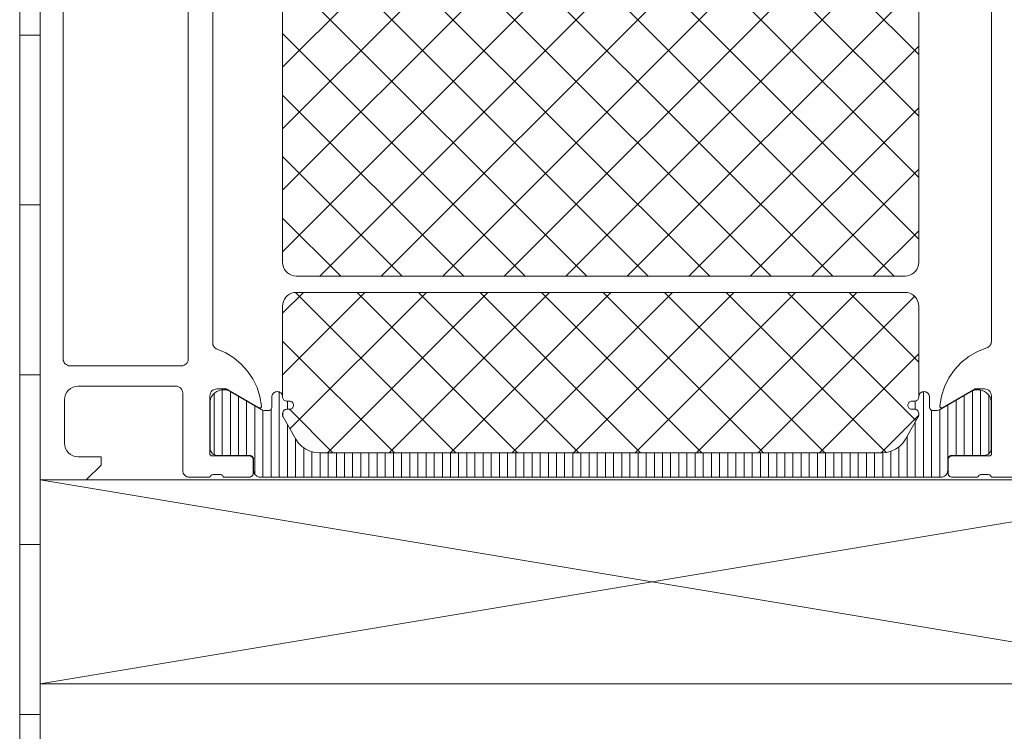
# Model space of a CAD drawing. Header units: metres. Extents: x 69 to 122.5, y -21.4 to -4.6.
# Tile 152 of 250: x 77.3335 to 77.406, y -9.4766 to -9.4243. Entities that reach past the tile are written whole.
import ezdxf

# ---------------------------------------------------------------- set-up
doc = ezdxf.new("R2010")
doc.units = ezdxf.units.M
doc.header["$LTSCALE"] = 0.02
for name, color, linetype, lineweight in [('030_Sonnenschutzarbeiten-außen', 7, 'Continuous', 5), ('032_Metallarbeiten-Fenster', 7, 'Continuous', 5), ('Keine', 7, 'Continuous', 9)]:
    doc.layers.add(name, color=color, linetype=linetype, lineweight=lineweight)

msp = doc.modelspace()

# ---------------------------------------------------------------- linework, layer by layer
at = {"layer": '030_Sonnenschutzarbeiten-außen', "color": 7, "linetype": 'Continuous', "lineweight": 9}
msp.add_lwpolyline([(77.335, -9.412899), (77.335, -9.478144), (77.35466, -9.478144), (77.395, -9.478144), (77.395, -9.552487)], dxfattribs=at)
at = {"layer": '032_Metallarbeiten-Fenster', "color": 7, "linetype": 'Continuous', "lineweight": 18}
for p, q in [((77.425, -9.458144), (77.335, -9.473144)), ((77.335, -9.458144), (77.425, -9.473144))]:
    msp.add_line(p, q, dxfattribs=at)
at = {"layer": '032_Metallarbeiten-Fenster', "color": 7, "linetype": 'Continuous', "lineweight": 13}
for points in [[(77.3477, -9.399044), (77.3477, -9.448044), (77.347706, -9.44812), (77.347723, -9.448194), (77.347752, -9.448265), (77.347791, -9.448331), (77.347839, -9.44839), (77.347896, -9.448441), (77.34796, -9.448482), (77.34803, -9.448514), (77.348668, -9.448797), (77.349261, -9.449166), (77.349796, -9.449615), (77.350264, -9.450133), (77.350655, -9.450712), (77.350962, -9.451339), (77.351178, -9.452003), (77.351299, -9.452691), (77.351298, -9.452729), (77.351287, -9.452765), (77.351266, -9.452797), (77.351237, -9.452821), (77.351203, -9.452837), (77.351165, -9.452844), (77.351128, -9.452839), (77.351093, -9.452825), (77.3487, -9.451444), (77.348, -9.451444), (77.347902, -9.451453), (77.347809, -9.451482), (77.347722, -9.451528), (77.347646, -9.45159), (77.347584, -9.451666), (77.347538, -9.451752), (77.34751, -9.451846), (77.3475, -9.451944), (77.3475, -9.456244), (77.347502, -9.456267), (77.347509, -9.45629), (77.34752, -9.45631), (77.347535, -9.456329), (77.347553, -9.456343), (77.347574, -9.456355), (77.347597, -9.456361), (77.34762, -9.456364), (77.35038, -9.456364), (77.350439, -9.456369), (77.350495, -9.456387), (77.350547, -9.456414), (77.350592, -9.456452), (77.350629, -9.456497), (77.350657, -9.456549), (77.350674, -9.456605), (77.35068, -9.456664), (77.35068, -9.457644), (77.350674, -9.457702), (77.350657, -9.457758), (77.350629, -9.45781), (77.350592, -9.457856), (77.350547, -9.457893), (77.350495, -9.457921), (77.350439, -9.457938), (77.35038, -9.457944), (77.3485, -9.457944), (77.348484, -9.457903), (77.348462, -9.457864), (77.348434, -9.45783), (77.348402, -9.457801), (77.348365, -9.457777), (77.348324, -9.457759), (77.348282, -9.457748), (77.348238, -9.457744), (77.347773, -9.457744), (77.347728, -9.457746), (77.347684, -9.457757), (77.347641, -9.457774), (77.347603, -9.457797), (77.347568, -9.457827), (77.347539, -9.457862), (77.347516, -9.457901), (77.3475, -9.457944), (77.346, -9.457944), (77.345902, -9.457934), (77.345809, -9.457906), (77.345722, -9.457859), (77.345646, -9.457797), (77.345584, -9.457721), (77.345538, -9.457635), (77.34551, -9.457541), (77.3455, -9.457444), (77.3455, -9.451744), (77.34549, -9.451646), (77.345462, -9.451552), (77.345416, -9.451466), (77.345354, -9.45139), (77.345278, -9.451328), (77.345191, -9.451282), (77.345098, -9.451253), (77.345, -9.451244), (77.3378, -9.451244), (77.337605, -9.451263), (77.337417, -9.45132), (77.337244, -9.451412), (77.337093, -9.451537), (77.336969, -9.451688), (77.336876, -9.451861), (77.336819, -9.452049), (77.3368, -9.452244), (77.3368, -9.455444), (77.336819, -9.455639), (77.336876, -9.455826), (77.336969, -9.455999), (77.337093, -9.456151), (77.337244, -9.456275), (77.337417, -9.456368), (77.337605, -9.456424), (77.3378, -9.456444), (77.3395, -9.456444), (77.3395, -9.457044), (77.3384, -9.458144), (77.335, -9.458144), (77.335, -9.333644)], [(77.3367, -9.393044), (77.3367, -9.449244), (77.33671, -9.449341), (77.336738, -9.449435), (77.336784, -9.449521), (77.336846, -9.449597), (77.336922, -9.449659), (77.337009, -9.449706), (77.337102, -9.449734), (77.3372, -9.449744), (77.3454, -9.449744), (77.345498, -9.449734), (77.345591, -9.449706), (77.345678, -9.449659), (77.345754, -9.449597), (77.345816, -9.449521), (77.345862, -9.449435), (77.34589, -9.449341), (77.3459, -9.449244), (77.3459, -9.393044)], [(77.409501, -9.457944), (77.405001, -9.457944), (77.404985, -9.457901), (77.404962, -9.457862), (77.404933, -9.457827), (77.404898, -9.457797), (77.404859, -9.457774), (77.404817, -9.457757), (77.404773, -9.457746), (77.404728, -9.457744), (77.404274, -9.457744), (77.404229, -9.457746), (77.404185, -9.457757), (77.404143, -9.457774), (77.404104, -9.457797), (77.404069, -9.457827), (77.40404, -9.457862), (77.404017, -9.457901), (77.404001, -9.457944), (77.402121, -9.457944), (77.402062, -9.457938), (77.402006, -9.457921), (77.401954, -9.457893), (77.401909, -9.457856), (77.401872, -9.45781), (77.401844, -9.457758), (77.401827, -9.457702), (77.401821, -9.457644), (77.401821, -9.456664), (77.401827, -9.456605), (77.401844, -9.456549), (77.401872, -9.456497), (77.401909, -9.456452), (77.401954, -9.456414), (77.402006, -9.456387), (77.402062, -9.456369), (77.402121, -9.456364), (77.404881, -9.456364), (77.404905, -9.456361), (77.404928, -9.456354), (77.404949, -9.456343), (77.404967, -9.456327), (77.404982, -9.456309), (77.404993, -9.456287), (77.404999, -9.456264), (77.405001, -9.45624), (77.405001, -9.451944), (77.404991, -9.451846), (77.404963, -9.451752), (77.404917, -9.451666), (77.404854, -9.45159), (77.404779, -9.451528), (77.404692, -9.451482), (77.404598, -9.451453), (77.404501, -9.451444), (77.403801, -9.451444), (77.401408, -9.452825), (77.401373, -9.452839), (77.401336, -9.452844), (77.401298, -9.452838), (77.401264, -9.452822), (77.401236, -9.452797), (77.401215, -9.452766), (77.401203, -9.45273), (77.401202, -9.452692), (77.401325, -9.451976), (77.401551, -9.451286), (77.401874, -9.450636), (77.402288, -9.45004), (77.402785, -9.449509), (77.403352, -9.449057), (77.40398, -9.448691), (77.404653, -9.44842), (77.404726, -9.44839), (77.404793, -9.448349), (77.404854, -9.448298), (77.404905, -9.448238), (77.404946, -9.448171), (77.404976, -9.448099), (77.404995, -9.448022), (77.405001, -9.447944), (77.405001, -9.399144)]]:
    msp.add_lwpolyline(points, dxfattribs=at)
for points in [[(77.348668, -9.448797), (77.34803, -9.448514), (77.34803, -9.448514)], [(77.349261, -9.449166), (77.348668, -9.448797), (77.348668, -9.448797)], [(77.40398, -9.448691), (77.403352, -9.449057), (77.403352, -9.449057)], [(77.404653, -9.44842), (77.40398, -9.448691), (77.40398, -9.448691)], [(77.349796, -9.449615), (77.349261, -9.449166), (77.349261, -9.449166)], [(77.350264, -9.450133), (77.349796, -9.449615), (77.349796, -9.449615)], [(77.402785, -9.449509), (77.402288, -9.45004), (77.402288, -9.45004)], [(77.403352, -9.449057), (77.402785, -9.449509), (77.402785, -9.449509)], [(77.350655, -9.450712), (77.350264, -9.450133), (77.350264, -9.450133)], [(77.402288, -9.45004), (77.401874, -9.450636), (77.401874, -9.450636)], [(77.350962, -9.451339), (77.350655, -9.450712), (77.350655, -9.450712)], [(77.401874, -9.450636), (77.401551, -9.451286), (77.401551, -9.451286)], [(77.351178, -9.452003), (77.350962, -9.451339), (77.350962, -9.451339)], [(77.401551, -9.451286), (77.401325, -9.451976), (77.401325, -9.451976)], [(77.351299, -9.452691), (77.351178, -9.452003), (77.351178, -9.452003)], [(77.401325, -9.451976), (77.401202, -9.452692), (77.401202, -9.452692)], [(77.351093, -9.452825), (77.351128, -9.452839), (77.351128, -9.452839), (77.35111, -9.452833)], [(77.351128, -9.452839), (77.351166, -9.452844), (77.351166, -9.452844), (77.351147, -9.452843)], [(77.351166, -9.452844), (77.351203, -9.452837), (77.351203, -9.452837), (77.351184, -9.452842)], [(77.351203, -9.452837), (77.351237, -9.452821), (77.351237, -9.452821), (77.351221, -9.452831)], [(77.351237, -9.452821), (77.351266, -9.452797), (77.351266, -9.452797), (77.351252, -9.45281)], [(77.351266, -9.452797), (77.351287, -9.452765), (77.351287, -9.452765), (77.351277, -9.452781)], [(77.351287, -9.452765), (77.351298, -9.452729), (77.351298, -9.452729), (77.351294, -9.452747)], [(77.351298, -9.452729), (77.351299, -9.452691), (77.351299, -9.452691), (77.3513, -9.45271)], [(77.401202, -9.452692), (77.401203, -9.45273), (77.401203, -9.45273), (77.401201, -9.452711)], [(77.401203, -9.45273), (77.401215, -9.452766), (77.401215, -9.452766), (77.401208, -9.452748)], [(77.401215, -9.452766), (77.401236, -9.452797), (77.401236, -9.452797), (77.401224, -9.452782)], [(77.401236, -9.452797), (77.401264, -9.452822), (77.401264, -9.452822), (77.401249, -9.45281)], [(77.401264, -9.452822), (77.401298, -9.452838), (77.401298, -9.452838), (77.401281, -9.452831)], [(77.401298, -9.452838), (77.401336, -9.452844), (77.401336, -9.452844), (77.401317, -9.452842)], [(77.401336, -9.452844), (77.401373, -9.452839), (77.401373, -9.452839), (77.401355, -9.452843)], [(77.401373, -9.452839), (77.401408, -9.452825), (77.401408, -9.452825), (77.401391, -9.452833)], [(77.350439, -9.456369), (77.35038, -9.456364), (77.35038, -9.456364)], [(77.350495, -9.456387), (77.350439, -9.456369), (77.350439, -9.456369), (77.350467, -9.456377)], [(77.350547, -9.456414), (77.350495, -9.456387), (77.350495, -9.456387), (77.350521, -9.456399)], [(77.350592, -9.456452), (77.350547, -9.456414), (77.350547, -9.456414)], [(77.350629, -9.456497), (77.350592, -9.456452), (77.350592, -9.456452)], [(77.350657, -9.456549), (77.350629, -9.456497), (77.350629, -9.456497), (77.350645, -9.456522)], [(77.350674, -9.456605), (77.350657, -9.456549), (77.350657, -9.456549)], [(77.35068, -9.456664), (77.350674, -9.456605), (77.350674, -9.456605)], [(77.401827, -9.456605), (77.401821, -9.456664), (77.401821, -9.456664), (77.401822, -9.456634)], [(77.401844, -9.456549), (77.401827, -9.456605), (77.401827, -9.456605)], [(77.401872, -9.456497), (77.401844, -9.456549), (77.401844, -9.456549)], [(77.401909, -9.456452), (77.401872, -9.456497), (77.401872, -9.456497), (77.401889, -9.456473)], [(77.401954, -9.456414), (77.401909, -9.456452), (77.401909, -9.456452)], [(77.402006, -9.456387), (77.401954, -9.456414), (77.401954, -9.456414), (77.40198, -9.456399)], [(77.402062, -9.456369), (77.402006, -9.456387), (77.402006, -9.456387), (77.402034, -9.456377)], [(77.402121, -9.456364), (77.402062, -9.456369), (77.402062, -9.456369)], [(77.3455, -9.457444), (77.34551, -9.457541), (77.34551, -9.457541), (77.345502, -9.457493)], [(77.34551, -9.457541), (77.345538, -9.457635), (77.345538, -9.457635)], [(77.345538, -9.457635), (77.345584, -9.457721), (77.345584, -9.457721), (77.345559, -9.457679)], [(77.350674, -9.457702), (77.35068, -9.457644), (77.35068, -9.457644), (77.350679, -9.457673)], [(77.401821, -9.457644), (77.401827, -9.457702), (77.401827, -9.457702)], [(77.345584, -9.457721), (77.345647, -9.457797), (77.345647, -9.457797), (77.345614, -9.457761)], [(77.345647, -9.457797), (77.345722, -9.457859), (77.345722, -9.457859)], [(77.345722, -9.457859), (77.345809, -9.457906), (77.345809, -9.457906)], [(77.345809, -9.457906), (77.345903, -9.457934), (77.345903, -9.457934), (77.345855, -9.457922)], [(77.345903, -9.457934), (77.346, -9.457944), (77.346, -9.457944)], [(77.35038, -9.457944), (77.350439, -9.457938), (77.350439, -9.457938), (77.350409, -9.457942)], [(77.350439, -9.457938), (77.350495, -9.457921), (77.350495, -9.457921), (77.350467, -9.457931)], [(77.350495, -9.457921), (77.350547, -9.457893), (77.350547, -9.457893)], [(77.350547, -9.457893), (77.350592, -9.457856), (77.350592, -9.457856), (77.35057, -9.457876)], [(77.350592, -9.457856), (77.350629, -9.45781), (77.350629, -9.45781)], [(77.350629, -9.45781), (77.350657, -9.457758), (77.350657, -9.457758), (77.350645, -9.457785)], [(77.350657, -9.457758), (77.350674, -9.457702), (77.350674, -9.457702)], [(77.401827, -9.457702), (77.401844, -9.457758), (77.401844, -9.457758), (77.401834, -9.457731)], [(77.401844, -9.457758), (77.401872, -9.45781), (77.401872, -9.45781), (77.401856, -9.457785)], [(77.401872, -9.45781), (77.401909, -9.457856), (77.401909, -9.457856)], [(77.401909, -9.457856), (77.401954, -9.457893), (77.401954, -9.457893), (77.401931, -9.457876)], [(77.401954, -9.457893), (77.402006, -9.457921), (77.402006, -9.457921)], [(77.402006, -9.457921), (77.402062, -9.457938), (77.402062, -9.457938)], [(77.402062, -9.457938), (77.402121, -9.457944), (77.402121, -9.457944), (77.402092, -9.457942)]]:
    msp.add_lwpolyline(points, close=True, dxfattribs=at)
at = {"layer": '032_Metallarbeiten-Fenster', "color": 7, "linetype": 'Continuous', "lineweight": 18}
for points in [[(77.335, -9.458144), (77.425, -9.458144), (77.425, -9.473144), (77.335, -9.473144)], [(77.335, -9.473144), (77.535, -9.473144), (77.535, -9.478144), (77.335, -9.478144)]]:
    msp.add_lwpolyline(points, close=True, dxfattribs=at)
at = {"layer": 'Defpoints', "color": 0, "lineweight": 0}
msp.add_line((77.364345, -9.468489), (77.364345, -9.468489), dxfattribs=at)
msp.add_line((77.364345, -9.468489), (77.364345, -9.468489), dxfattribs=at)
at = {"layer": 'Keine', "color": 251, "linetype": 'Continuous', "lineweight": 9, "true_color": 0x555555}
for p, q in [((77.394202, -9.390944), (77.35285, -9.432295)), ((77.389676, -9.390944), (77.35285, -9.42777)), ((77.39965, -9.431365), (77.359229, -9.390944)), ((77.39965, -9.42684), (77.363754, -9.390944)), ((77.398246, -9.391425), (77.35285, -9.436821)), ((77.39965, -9.435891), (77.354838, -9.391079)), ((77.39965, -9.440416), (77.352859, -9.393625)), ((77.398879, -9.395317), (77.35285, -9.441346)), ((77.397852, -9.443144), (77.35285, -9.398141)), ((77.39965, -9.399071), (77.355578, -9.443144)), ((77.393327, -9.443144), (77.35285, -9.402667)), ((77.39965, -9.403597), (77.360103, -9.443144)), ((77.388801, -9.443144), (77.35285, -9.407192)), ((77.39965, -9.408122), (77.364629, -9.443144)), ((77.384276, -9.443144), (77.35285, -9.411718)), ((77.39965, -9.412648), (77.369154, -9.443144)), ((77.37975, -9.443144), (77.35285, -9.416243)), ((77.39965, -9.417173), (77.37368, -9.443144)), ((77.375225, -9.443144), (77.35285, -9.420769)), ((77.39965, -9.421699), (77.378205, -9.443144)), ((77.370699, -9.443144), (77.35285, -9.425294)), ((77.39965, -9.426224), (77.382731, -9.443144)), ((77.366174, -9.443144), (77.35285, -9.429819)), ((77.39965, -9.43075), (77.387256, -9.443144)), ((77.361648, -9.443144), (77.35285, -9.434345)), ((77.39965, -9.435275), (77.391782, -9.443144)), ((77.357123, -9.443144), (77.35285, -9.43887)), ((77.39965, -9.439801), (77.396307, -9.443144)), ((77.358903, -9.444344), (77.35285, -9.450397)), ((77.354378, -9.444344), (77.35285, -9.445872)), ((77.363429, -9.444344), (77.353385, -9.454388)), ((77.365598, -9.456144), (77.353802, -9.444348)), ((77.367954, -9.444344), (77.356154, -9.456144)), ((77.370123, -9.456144), (77.358323, -9.444344)), ((77.37248, -9.444344), (77.36068, -9.456144)), ((77.374648, -9.456144), (77.362848, -9.444344)), ((77.377005, -9.444344), (77.365205, -9.456144)), ((77.379174, -9.456144), (77.367374, -9.444344)), ((77.381531, -9.444344), (77.369731, -9.456144)), ((77.383699, -9.456144), (77.371899, -9.444344)), ((77.386056, -9.444344), (77.374256, -9.456144)), ((77.388225, -9.456144), (77.376425, -9.444344)), ((77.390582, -9.444344), (77.378782, -9.456144)), ((77.39275, -9.456144), (77.38095, -9.444344)), ((77.395107, -9.444344), (77.383307, -9.456144)), ((77.397249, -9.456117), (77.385476, -9.444344)), ((77.399346, -9.444631), (77.387833, -9.456144)), ((77.399456, -9.453798), (77.390001, -9.444344)), ((77.39965, -9.449467), (77.394527, -9.444344)), ((77.399432, -9.444723), (77.399271, -9.444562)), ((77.361072, -9.456144), (77.35285, -9.447921)), ((77.39965, -9.448852), (77.392358, -9.456144)), ((77.3478, -9.456285), (77.3478, -9.451791)), ((77.3484, -9.456334), (77.3484, -9.451508)), ((77.349, -9.456333), (77.349, -9.451637)), ((77.3526, -9.457944), (77.3526, -9.451675)), ((77.4, -9.457944), (77.4, -9.451648)), ((77.4036, -9.456334), (77.4036, -9.451585)), ((77.4042, -9.456334), (77.4042, -9.451523)), ((77.3496, -9.456333), (77.3496, -9.451981)), ((77.3502, -9.456333), (77.3502, -9.452328)), ((77.3532, -9.452944), (77.3532, -9.452345)), ((77.3994, -9.452948), (77.3994, -9.45234)), ((77.4018, -9.456561), (77.4018, -9.452616)), ((77.4024, -9.456333), (77.4024, -9.45227)), ((77.403, -9.456333), (77.403, -9.451923)), ((77.4048, -9.456225), (77.4048, -9.451905)), ((77.3508, -9.457727), (77.3508, -9.452674)), ((77.3514, -9.457944), (77.3514, -9.453012)), ((77.352, -9.457944), (77.352, -9.452942)), ((77.356547, -9.456144), (77.353346, -9.452944)), ((77.4006, -9.457944), (77.4006, -9.453022)), ((77.4012, -9.457944), (77.4012, -9.452963)), ((77.3532, -9.457944), (77.3532, -9.454068)), ((77.399649, -9.453378), (77.396884, -9.456144)), ((77.3994, -9.457944), (77.3994, -9.453894)), ((77.3538, -9.457944), (77.3538, -9.455107)), ((77.3988, -9.457944), (77.3988, -9.454934)), ((77.3544, -9.457944), (77.3544, -9.455768)), ((77.355, -9.457944), (77.355, -9.456058)), ((77.3556, -9.457944), (77.3556, -9.456144)), ((77.3562, -9.457944), (77.3562, -9.456144)), ((77.3568, -9.457944), (77.3568, -9.456144)), ((77.3574, -9.457944), (77.3574, -9.456144)), ((77.358, -9.457944), (77.358, -9.456144)), ((77.3586, -9.457944), (77.3586, -9.456144)), ((77.3592, -9.457944), (77.3592, -9.456144)), ((77.3598, -9.457944), (77.3598, -9.456144)), ((77.3604, -9.457944), (77.3604, -9.456144)), ((77.361, -9.457944), (77.361, -9.456144)), ((77.3616, -9.457944), (77.3616, -9.456144)), ((77.3622, -9.457944), (77.3622, -9.456144)), ((77.3628, -9.457944), (77.3628, -9.456144)), ((77.3634, -9.457944), (77.3634, -9.456144)), ((77.364, -9.457944), (77.364, -9.456144)), ((77.3646, -9.457944), (77.3646, -9.456144)), ((77.3652, -9.457944), (77.3652, -9.456144)), ((77.3658, -9.457944), (77.3658, -9.456144)), ((77.3664, -9.457944), (77.3664, -9.456144)), ((77.367, -9.457944), (77.367, -9.456144)), ((77.3676, -9.457944), (77.3676, -9.456144)), ((77.3682, -9.457944), (77.3682, -9.456144)), ((77.3688, -9.457944), (77.3688, -9.456144)), ((77.3694, -9.457944), (77.3694, -9.456144)), ((77.37, -9.457944), (77.37, -9.456144)), ((77.3706, -9.457944), (77.3706, -9.456144)), ((77.3712, -9.457944), (77.3712, -9.456144)), ((77.3718, -9.457944), (77.3718, -9.456144)), ((77.3724, -9.457944), (77.3724, -9.456144)), ((77.373, -9.457944), (77.373, -9.456144)), ((77.3736, -9.457944), (77.3736, -9.456144)), ((77.3742, -9.457944), (77.3742, -9.456144)), ((77.3748, -9.457944), (77.3748, -9.456144)), ((77.3754, -9.457944), (77.3754, -9.456144)), ((77.376, -9.457944), (77.376, -9.456144)), ((77.3766, -9.457944), (77.3766, -9.456144)), ((77.3772, -9.457944), (77.3772, -9.456144)), ((77.3778, -9.457944), (77.3778, -9.456144)), ((77.3784, -9.457944), (77.3784, -9.456144)), ((77.379, -9.457944), (77.379, -9.456144)), ((77.3796, -9.457944), (77.3796, -9.456144)), ((77.3802, -9.457944), (77.3802, -9.456144)), ((77.3808, -9.457944), (77.3808, -9.456144)), ((77.3814, -9.457944), (77.3814, -9.456144)), ((77.382, -9.457944), (77.382, -9.456144)), ((77.3826, -9.457944), (77.3826, -9.456144)), ((77.3832, -9.457944), (77.3832, -9.456144)), ((77.3838, -9.457944), (77.3838, -9.456144)), ((77.3844, -9.457944), (77.3844, -9.456144)), ((77.385, -9.457944), (77.385, -9.456144)), ((77.3856, -9.457944), (77.3856, -9.456144)), ((77.3862, -9.457944), (77.3862, -9.456144)), ((77.3868, -9.457944), (77.3868, -9.456144)), ((77.3874, -9.457944), (77.3874, -9.456144)), ((77.388, -9.457944), (77.388, -9.456144)), ((77.3886, -9.457944), (77.3886, -9.456144)), ((77.3892, -9.457944), (77.3892, -9.456144)), ((77.3898, -9.457944), (77.3898, -9.456144)), ((77.3904, -9.457944), (77.3904, -9.456144)), ((77.391, -9.457944), (77.391, -9.456144)), ((77.3916, -9.457944), (77.3916, -9.456144)), ((77.3922, -9.457944), (77.3922, -9.456144)), ((77.3928, -9.457944), (77.3928, -9.456144)), ((77.3934, -9.457944), (77.3934, -9.456144)), ((77.394, -9.457944), (77.394, -9.456144)), ((77.3946, -9.457944), (77.3946, -9.456144)), ((77.3952, -9.457944), (77.3952, -9.456144)), ((77.3958, -9.457944), (77.3958, -9.456144)), ((77.3964, -9.457944), (77.3964, -9.456144)), ((77.397, -9.457944), (77.397, -9.456139)), ((77.3976, -9.457944), (77.3976, -9.456031)), ((77.3982, -9.457944), (77.3982, -9.455698))]:
    msp.add_line(p, q, dxfattribs=at)
at = {"layer": 'Keine'}
msp.add_lwpolyline([(77.35285, -9.40968), (77.35285, -9.442144), (77.35285, -9.442144), (77.352865, -9.442317), (77.35291, -9.442486), (77.352984, -9.442644), (77.353084, -9.442786), (77.353207, -9.44291), (77.35335, -9.44301), (77.353508, -9.443083), (77.353676, -9.443128), (77.35385, -9.443144), (77.39865, -9.443144), (77.39865, -9.443144), (77.398824, -9.443128), (77.398992, -9.443083), (77.39915, -9.44301), (77.399293, -9.44291), (77.399416, -9.442786), (77.399516, -9.442644), (77.39959, -9.442486), (77.399635, -9.442317), (77.39965, -9.442144), (77.39965, -9.40968)], dxfattribs=at)
at = {"layer": 'Keine', "color": 7, "linetype": 'Continuous', "lineweight": 9}
msp.add_lwpolyline([(77.3335, -9.412899), (77.3335, -9.479644), (77.35466, -9.479644), (77.3935, -9.479644), (77.3935, -9.552487)], dxfattribs=at)
for points in [[(77.335, -9.412899), (77.335, -9.425399), (77.3335, -9.425399), (77.3335, -9.412899)], [(77.335, -9.425399), (77.335, -9.437899), (77.3335, -9.437899), (77.3335, -9.425399)], [(77.335, -9.437899), (77.335, -9.450399), (77.3335, -9.450399), (77.3335, -9.437899)], [(77.335, -9.450399), (77.335, -9.462899), (77.3335, -9.462899), (77.3335, -9.450399)], [(77.335, -9.462899), (77.335, -9.475399), (77.3335, -9.475399), (77.3335, -9.462899)], [(77.3335, -9.479644), (77.335, -9.478144), (77.335, -9.475399), (77.3335, -9.475399)]]:
    msp.add_lwpolyline(points, close=True, dxfattribs=at)
at = {"layer": 'Keine'}
for points in [[(77.35315, -9.452944), (77.35335, -9.452944), (77.35335, -9.452944), (77.353409, -9.452938), (77.353465, -9.452921), (77.353517, -9.452893), (77.353562, -9.452856), (77.353599, -9.45281), (77.353627, -9.452759), (77.353644, -9.452703), (77.35365, -9.452644), (77.35365, -9.452644), (77.353644, -9.452586), (77.353627, -9.45253), (77.353599, -9.452478), (77.353562, -9.452432), (77.353517, -9.452395), (77.353465, -9.452367), (77.353409, -9.45235), (77.35335, -9.452345), (77.35315, -9.452345), (77.35315, -9.452345), (77.353098, -9.45234), (77.353047, -9.452327), (77.353, -9.452305), (77.352957, -9.452275), (77.35292, -9.452238), (77.35289, -9.452195), (77.352868, -9.452147), (77.352854, -9.452097), (77.35285, -9.452045), (77.35285, -9.445344), (77.35285, -9.445344), (77.352865, -9.44517), (77.35291, -9.445002), (77.352984, -9.444844), (77.353084, -9.444701), (77.353207, -9.444578), (77.35335, -9.444478), (77.353508, -9.444404), (77.353676, -9.444359), (77.35385, -9.444344), (77.39865, -9.444344), (77.39865, -9.444344), (77.398824, -9.444359), (77.398992, -9.444404), (77.39915, -9.444478), (77.399293, -9.444578), (77.399416, -9.444701), (77.399516, -9.444844), (77.39959, -9.445002), (77.399635, -9.44517), (77.39965, -9.445344), (77.39965, -9.452043), (77.39965, -9.452043), (77.399646, -9.452095), (77.399632, -9.452146), (77.39961, -9.452193), (77.39958, -9.452236), (77.399543, -9.452273), (77.3995, -9.452303), (77.399453, -9.452326), (77.399402, -9.452339), (77.39935, -9.452344), (77.399149, -9.452344), (77.399149, -9.452344), (77.399097, -9.452348), (77.399047, -9.452362), (77.398999, -9.452384), (77.398956, -9.452414), (77.398919, -9.452451), (77.398889, -9.452494), (77.398867, -9.452541), (77.398854, -9.452592), (77.398849, -9.452644), (77.398849, -9.452644), (77.398854, -9.452696), (77.398867, -9.452746), (77.398889, -9.452794), (77.398919, -9.452836), (77.398956, -9.452873), (77.398999, -9.452903), (77.399047, -9.452925), (77.399097, -9.452939), (77.399149, -9.452944), (77.39935, -9.452944), (77.39935, -9.452944), (77.399406, -9.452949), (77.39946, -9.452965), (77.399511, -9.45299), (77.399556, -9.453025), (77.399593, -9.453068), (77.399622, -9.453117), (77.399641, -9.45317), (77.399649, -9.453226), (77.399649, -9.453409), (77.399649, -9.453409), (77.399646, -9.453443), (77.399637, -9.453477), (77.399622, -9.453509), (77.398679, -9.455144), (77.398679, -9.455144), (77.398479, -9.455429), (77.398232, -9.455676), (77.397946, -9.455876), (77.397631, -9.456023), (77.397294, -9.456113), (77.396946, -9.456144), (77.355553, -9.456144), (77.355553, -9.456144), (77.355206, -9.456113), (77.354869, -9.456023), (77.354553, -9.455876), (77.354268, -9.455676), (77.354021, -9.455429), (77.353821, -9.455144), (77.352877, -9.453509), (77.352877, -9.453509), (77.352862, -9.453477), (77.352853, -9.453443), (77.35285, -9.453409), (77.35285, -9.453226), (77.35285, -9.453226), (77.352859, -9.45317), (77.352878, -9.453117), (77.352907, -9.453068), (77.352944, -9.453025), (77.352989, -9.45299), (77.353039, -9.452965), (77.353093, -9.452949)], [(77.351324, -9.452977), (77.351403, -9.453014), (77.351487, -9.453036), (77.351574, -9.453044), (77.3518, -9.453044), (77.3518, -9.453044), (77.351843, -9.45304), (77.351886, -9.453029), (77.351925, -9.45301), (77.351961, -9.452985), (77.351992, -9.452954), (77.352017, -9.452919), (77.352035, -9.452879), (77.352046, -9.452837), (77.35205, -9.452794), (77.35205, -9.452043), (77.35205, -9.452043), (77.352056, -9.451974), (77.352074, -9.451907), (77.352103, -9.451844), (77.352143, -9.451787), (77.352193, -9.451737), (77.35225, -9.451697), (77.352313, -9.451668), (77.35238, -9.45165), (77.352449, -9.451644), (77.352449, -9.451644), (77.352519, -9.45165), (77.352586, -9.451668), (77.352649, -9.451697), (77.352706, -9.451737), (77.352755, -9.451787), (77.352795, -9.451844), (77.352824, -9.451907), (77.352842, -9.451974), (77.352849, -9.452043), (77.352849, -9.452043), (77.352853, -9.452096), (77.352867, -9.452146), (77.352889, -9.452194), (77.352919, -9.452237), (77.352956, -9.452274), (77.352999, -9.452304), (77.353047, -9.452327), (77.353098, -9.45234), (77.35315, -9.452345), (77.353351, -9.452345), (77.353351, -9.452345), (77.353403, -9.452349), (77.353453, -9.452363), (77.3535, -9.452385), (77.353543, -9.452415), (77.35358, -9.452452), (77.35361, -9.452494), (77.353632, -9.452542), (77.353645, -9.452592), (77.35365, -9.452644), (77.35365, -9.452644), (77.353645, -9.452696), (77.353632, -9.452747), (77.35361, -9.452794), (77.35358, -9.452837), (77.353543, -9.452874), (77.3535, -9.452903), (77.353453, -9.452926), (77.353403, -9.452939), (77.353351, -9.452944), (77.35315, -9.452944), (77.35315, -9.452944), (77.353094, -9.452949), (77.353039, -9.452965), (77.352989, -9.45299), (77.352944, -9.453025), (77.352907, -9.453068), (77.352878, -9.453117), (77.352859, -9.45317), (77.352851, -9.453226), (77.352851, -9.453409), (77.352851, -9.453409), (77.352854, -9.453443), (77.352863, -9.453477), (77.352877, -9.453509), (77.353821, -9.455144), (77.353821, -9.455144), (77.354021, -9.455429), (77.354268, -9.455676), (77.354553, -9.455876), (77.354869, -9.456023), (77.355206, -9.456113), (77.355553, -9.456144), (77.396947, -9.456144), (77.396947, -9.456144), (77.397294, -9.456113), (77.397631, -9.456023), (77.397947, -9.455876), (77.398232, -9.455676), (77.398479, -9.455429), (77.398679, -9.455144), (77.399623, -9.453509), (77.399623, -9.453509), (77.399637, -9.453477), (77.399646, -9.453443), (77.399649, -9.453409), (77.399649, -9.453226), (77.399649, -9.453226), (77.399641, -9.45317), (77.399622, -9.453117), (77.399593, -9.453068), (77.399556, -9.453025), (77.399511, -9.45299), (77.399461, -9.452965), (77.399406, -9.452949), (77.39935, -9.452944), (77.399149, -9.452944), (77.399149, -9.452944), (77.399097, -9.452939), (77.399047, -9.452926), (77.399, -9.452903), (77.398957, -9.452874), (77.39892, -9.452837), (77.39889, -9.452794), (77.398868, -9.452747), (77.398855, -9.452696), (77.39885, -9.452644), (77.39885, -9.452644), (77.398855, -9.452592), (77.398868, -9.452542), (77.39889, -9.452494), (77.39892, -9.452452), (77.398957, -9.452415), (77.399, -9.452385), (77.399047, -9.452363), (77.399097, -9.452349), (77.399149, -9.452345), (77.39935, -9.452345), (77.39935, -9.452345), (77.399402, -9.45234), (77.399453, -9.452327), (77.399501, -9.452304), (77.399544, -9.452274), (77.399581, -9.452237), (77.399611, -9.452194), (77.399633, -9.452146), (77.399647, -9.452096), (77.399651, -9.452043), (77.399651, -9.452043), (77.399658, -9.451974), (77.399676, -9.451907), (77.399705, -9.451844), (77.399745, -9.451787), (77.399794, -9.451737), (77.399851, -9.451697), (77.399914, -9.451668), (77.399981, -9.45165), (77.400051, -9.451644), (77.400051, -9.451644), (77.40012, -9.45165), (77.400187, -9.451668), (77.40025, -9.451697), (77.400307, -9.451737), (77.400357, -9.451787), (77.400397, -9.451844), (77.400426, -9.451907), (77.400444, -9.451974), (77.40045, -9.452043), (77.40045, -9.452794), (77.40045, -9.452794), (77.400454, -9.452837), (77.400465, -9.452879), (77.400483, -9.452919), (77.400508, -9.452954), (77.400539, -9.452985), (77.400575, -9.45301), (77.400614, -9.453029), (77.400657, -9.45304), (77.4007, -9.453044), (77.400926, -9.453044), (77.400926, -9.453044), (77.401013, -9.453036), (77.401097, -9.453014), (77.401176, -9.452977), (77.40346, -9.451658), (77.40346, -9.451658), (77.403621, -9.451574), (77.403794, -9.451521), (77.403974, -9.4515), (77.404155, -9.451512), (77.404331, -9.451556), (77.404496, -9.451631), (77.404645, -9.451735), (77.404773, -9.451864), (77.404875, -9.452014), (77.404948, -9.452181), (77.40499, -9.452357), (77.40499, -9.455834), (77.40499, -9.455834), (77.404982, -9.45592), (77.40496, -9.456005), (77.404923, -9.456084), (77.404873, -9.456155), (77.404811, -9.456217), (77.40474, -9.456267), (77.404661, -9.456303), (77.404577, -9.456326), (77.40449, -9.456334), (77.40209, -9.456333), (77.40209, -9.456333), (77.402038, -9.456338), (77.401987, -9.456351), (77.40194, -9.456373), (77.401897, -9.456403), (77.40186, -9.45644), (77.40183, -9.456483), (77.401808, -9.456531), (77.401795, -9.456581), (77.40179, -9.456633), (77.40179, -9.457444), (77.40179, -9.457444), (77.401782, -9.45753), (77.40176, -9.457615), (77.401723, -9.457694), (77.401673, -9.457765), (77.401611, -9.457827), (77.40154, -9.457877), (77.401461, -9.457913), (77.401377, -9.457936), (77.40129, -9.457944), (77.35121, -9.457944), (77.35121, -9.457944), (77.351123, -9.457936), (77.351039, -9.457913), (77.35096, -9.457877), (77.350889, -9.457827), (77.350827, -9.457765), (77.350777, -9.457694), (77.35074, -9.457615), (77.350718, -9.45753), (77.35071, -9.457444), (77.35071, -9.456633), (77.35071, -9.456633), (77.350705, -9.456581), (77.350692, -9.456531), (77.35067, -9.456483), (77.35064, -9.45644), (77.350603, -9.456403), (77.35056, -9.456373), (77.350513, -9.456351), (77.350462, -9.456338), (77.35041, -9.456333), (77.34801, -9.456334), (77.34801, -9.456334), (77.347923, -9.456326), (77.347839, -9.456303), (77.34776, -9.456267), (77.347689, -9.456217), (77.347627, -9.456155), (77.347577, -9.456084), (77.34754, -9.456005), (77.347518, -9.45592), (77.34751, -9.455834), (77.34751, -9.452357), (77.34751, -9.452357), (77.347552, -9.452181), (77.347625, -9.452014), (77.347727, -9.451864), (77.347855, -9.451735), (77.348004, -9.451631), (77.348169, -9.451556), (77.348345, -9.451512), (77.348526, -9.4515), (77.348706, -9.451521), (77.348879, -9.451574), (77.34904, -9.451658)]]:
    msp.add_lwpolyline(points, close=True, dxfattribs=at)

doc.saveas('drawing.dxf')
